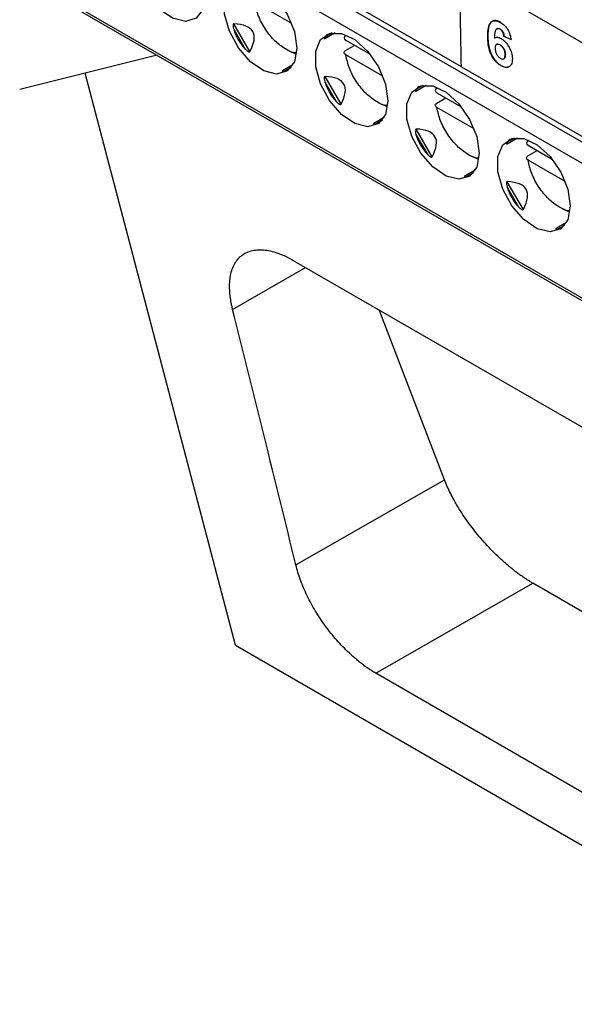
# Model space of a CAD drawing. Header units: millimetres. Extents: x 87 to 936, y -49 to 894.
# Tile 86 of 107: x 734 to 755, y 620 to 658. Entities that reach past the tile are written whole.
import ezdxf

# ---------------------------------------------------------------- set-up
doc = ezdxf.new("R2010")
doc.units = ezdxf.units.MM

msp = doc.modelspace()

# ---------------------------------------------------------------- linework, layer by layer
at = {"color": 7, "linetype": 'Continuous', "lineweight": 25}
for p, q in [((750.817, 656.158), (732.846, 666.532)), ((781.164, 642.273), (750.758, 659.826)), ((734.242, 659.357), (779.623, 633.159)), ((744.236, 657.829), (742.793, 658.661)), ((742.612, 656.746), (741.991, 657.822)), ((741.984, 657.614), (742.428, 656.844)), ((745.515, 657.251), (745.917, 657.483)), ((746.326, 657.357), (746.334, 657.398)), ((752.194, 657.63), (752.187, 657.626)), ((752.314, 657.622), (752.307, 657.618)), ((752.472, 657.34), (752.465, 657.336)), ((752.744, 657.21), (752.465, 657.336)), ((752.472, 657.34), (752.751, 657.214)), ((746.326, 656.785), (746.68, 656.989)), ((746.329, 657.192), (747.276, 656.645)), ((751.845, 657.321), (751.838, 657.317)), ((752.179, 657.024), (752.172, 657.02)), ((752.319, 657.006), (752.312, 657.002)), ((739.016, 656.601), (733.683, 655.271)), ((744.416, 656.637), (744.148, 656.757)), ((747.771, 655.788), (746.329, 656.62)), ((752.521, 656.63), (752.514, 656.626)), ((744.281, 656.233), (743.88, 656.002)), ((752.352, 656.207), (752.345, 656.203)), ((752.465, 656.465), (752.472, 656.469)), ((742.049, 633.715), (736.223, 655.904)), ((750.817, 656.158), (779.444, 639.631)), ((745.519, 655.573), (745.964, 654.803)), ((746.148, 654.705), (745.527, 655.781)), ((749.051, 655.21), (749.452, 655.442)), ((749.862, 655.316), (749.87, 655.357)), ((749.864, 655.151), (750.812, 654.604)), ((747.951, 654.596), (747.683, 654.716)), ((749.862, 654.744), (750.215, 654.948)), ((751.307, 653.747), (749.864, 654.579)), ((747.817, 654.192), (747.416, 653.961)), ((749.055, 653.532), (749.499, 652.762)), ((749.684, 652.664), (749.062, 653.74)), ((752.587, 653.169), (752.988, 653.401)), ((753.397, 653.275), (753.405, 653.316)), ((753.397, 652.703), (753.751, 652.907)), ((753.4, 653.11), (754.347, 652.563)), ((751.487, 652.555), (751.219, 652.675)), ((754.842, 651.706), (753.4, 652.538)), ((751.352, 652.151), (750.951, 651.919)), ((753.219, 650.623), (752.598, 651.699)), ((752.59, 651.491), (753.035, 650.721)), ((755.022, 650.514), (754.754, 650.634)), ((754.888, 650.11), (754.487, 649.878)), ((744.295, 648.647), (777.304, 629.591)), ((750.158, 640.136), (747.622, 646.726)), ((744.395, 636.831), (750.158, 640.136)), ((747.498, 632.631), (753.586, 636.123)), ((813.463, 601.557), (753.586, 636.123)), ((742.049, 633.715), (779.444, 612.127)), ((779.184, 614.339), (747.498, 632.631))]:
    msp.add_line(p, q, dxfattribs=at)
at = {"color": 8, "linetype": 'Continuous', "lineweight": 25}
for p, q in [((734.534, 665.332), (779.45, 639.403)), ((779.469, 638.575), (734.18, 664.72)), ((734.18, 659.494), (779.62, 633.262)), ((745.802, 657.474), (745.519, 657.311)), ((743.934, 655.975), (744.216, 656.138)), ((749.337, 655.433), (749.055, 655.27)), ((747.469, 653.934), (747.752, 654.097)), ((752.873, 653.392), (752.59, 653.229)), ((751.005, 651.893), (751.287, 652.056)), ((754.54, 649.852), (754.823, 650.015)), ((741.944, 646.746), (744.775, 648.369))]:
    msp.add_line(p, q, dxfattribs=at)
at = {"color": 7, "linetype": 'Continuous', "lineweight": 25, "flags": 128}
for points in [[(740.898, 658.923), (740.802, 658.388), (740.529, 658.036), (740.114, 657.914), (739.614, 658.038), (739.096, 658.392), (738.631, 658.928), (738.281, 659.574), (738.093, 660.242), (738.093, 660.842), (738.281, 661.293), (738.631, 661.535), (739.096, 661.534), (739.614, 661.29), (740.114, 660.837), (740.529, 660.236), (740.802, 659.568), (740.898, 658.923)], [(744.433, 656.882), (744.338, 656.347), (744.064, 655.995), (743.649, 655.873), (743.149, 655.997), (742.632, 656.351), (742.167, 656.887), (741.817, 657.533), (741.629, 658.201), (741.629, 658.801), (741.817, 659.252), (742.167, 659.494), (742.632, 659.493), (743.149, 659.249), (743.649, 658.796), (744.064, 658.195), (744.338, 657.527), (744.433, 656.882)], [(747.969, 654.841), (747.873, 654.306), (747.6, 653.954), (747.185, 653.832), (746.685, 653.956), (746.167, 654.31), (745.702, 654.846), (745.352, 655.492), (745.164, 656.16), (745.164, 656.76), (745.352, 657.211), (745.702, 657.453), (746.167, 657.452), (746.685, 657.208), (747.185, 656.755), (747.6, 656.154), (747.873, 655.486), (747.969, 654.841)], [(751.504, 652.8), (751.409, 652.265), (751.135, 651.913), (750.72, 651.791), (750.22, 651.915), (749.703, 652.269), (749.238, 652.805), (748.888, 653.451), (748.7, 654.119), (748.7, 654.719), (748.888, 655.17), (749.238, 655.412), (749.703, 655.411), (750.22, 655.167), (750.72, 654.714), (751.135, 654.113), (751.409, 653.445), (751.504, 652.8)], [(755.04, 650.759), (754.944, 650.224), (754.671, 649.872), (754.256, 649.75), (753.756, 649.874), (753.239, 650.228), (752.773, 650.764), (752.423, 651.41), (752.235, 652.078), (752.235, 652.678), (752.423, 653.129), (752.773, 653.371), (753.239, 653.369), (753.756, 653.126), (754.256, 652.673), (754.671, 652.072), (754.944, 651.404), (755.04, 650.759)]]:
    msp.add_lwpolyline(points, dxfattribs=at)
at = {"color": 7, "linetype": 'Continuous', "lineweight": 25}
for centre, major_axis, ratio, start_param, end_param in [((734.258, 652.641), (8.463, 4.885), 0.204676, 5.967402, 6.598996), ((743.977, 658.251), (1.816, 1.049), 0.953495, 2.917197, 3.365347), ((747.512, 656.21), (2.02, -1.057), 0.444531, 2.938632, 3.090972), ((743.977, 658.251), (0.095, 2.277), 0.44448, 3.192324, 3.344497), ((747.512, 656.21), (1.816, 1.049), 0.953495, 2.917197, 3.365347), ((737.793, 650.6), (8.463, 4.885), 0.204676, 5.967402, 6.598996), ((751.048, 654.169), (2.02, -1.057), 0.444531, 2.938632, 3.090972), ((747.512, 656.21), (0.095, 2.277), 0.44448, 3.192324, 3.344497), ((751.048, 654.169), (1.816, 1.049), 0.953495, 2.917197, 3.365347), ((741.329, 648.559), (8.463, 4.885), 0.204676, 5.967402, 6.598996), ((754.583, 652.128), (2.02, -1.057), 0.444531, 2.938632, 3.090972), ((751.048, 654.169), (0.095, 2.277), 0.44448, 3.192324, 3.344497), ((744.864, 646.518), (8.463, 4.885), 0.204676, 5.967402, 6.598996), ((754.583, 652.128), (1.816, 1.049), 0.953495, 2.917197, 3.365347), ((754.583, 652.128), (0.095, 2.277), 0.44448, 3.192324, 3.344497)]:
    msp.add_ellipse(centre, major_axis=major_axis, ratio=ratio, start_param=start_param, end_param=end_param, dxfattribs=at)
for points in [[(750.817, 656.158), (750.793, 657.378), (750.773, 658.601), (750.758, 659.826)], [(744.395, 636.831), (743.586, 640.142), (742.768, 643.446), (741.944, 646.746)]]:
    msp.add_open_spline(points, degree=3, dxfattribs=at)
for points, knots in [([(744.431, 656.7), (744.416, 656.698), (744.284, 656.686), (743.984, 656.834), (743.576, 657.138), (743.203, 657.597), (742.916, 658.133), (742.833, 658.489), (742.793, 658.661)], [0, 0, 0, 0, 0.02534, 0.215604, 0.405869, 0.607802, 0.809736, 1, 1, 1, 1]), ([(741.991, 657.822), (741.984, 657.822), (741.976, 657.818), (741.966, 657.804), (741.963, 657.794), (741.958, 657.766), (741.958, 657.746), (741.964, 657.688), (741.973, 657.651), (741.984, 657.614)], [0, 0, 0, 0, 0.125, 0.125, 0.25, 0.25, 0.5, 0.5, 1, 1, 1, 1]), ([(751.838, 657.317), (751.838, 657.414), (751.84, 657.509), (751.863, 657.684), (751.884, 657.768), (751.962, 657.894), (752.021, 657.934), (752.13, 657.947), (752.17, 657.942), (752.253, 657.919), (752.296, 657.898), (752.339, 657.874)], [0, 0, 0, 0, 0.25, 0.25, 0.5, 0.5, 0.75, 0.75, 0.875, 0.875, 1, 1, 1, 1]), ([(752.346, 657.878), (752.303, 657.902), (752.261, 657.922), (752.178, 657.946), (752.138, 657.951), (752.03, 657.938), (751.97, 657.9), (751.891, 657.774), (751.871, 657.691), (751.847, 657.514), (751.845, 657.418), (751.845, 657.321)], [0, 0, 0, 0, 0.125, 0.125, 0.25, 0.25, 0.5, 0.5, 0.75, 0.75, 1, 1, 1, 1]), ([(752.339, 657.874), (752.39, 657.844), (752.44, 657.808), (752.536, 657.711), (752.58, 657.654), (752.652, 657.531), (752.681, 657.465), (752.722, 657.336), (752.735, 657.272), (752.744, 657.21)], [0, 0, 0, 0, 0.25, 0.25, 0.5, 0.5, 0.75, 0.75, 1, 1, 1, 1]), ([(746.326, 657.357), (746.288, 657.335), (746.268, 657.305), (746.269, 657.244), (746.291, 657.214), (746.329, 657.192)], [0, 0, 0, 0, 0.5, 0.5, 1, 1, 1, 1]), ([(752.307, 657.618), (752.285, 657.63), (752.264, 657.638), (752.224, 657.641), (752.206, 657.636), (752.16, 657.612), (752.14, 657.577), (752.105, 657.456), (752.099, 657.36), (752.095, 657.264)], [0, 0, 0, 0, 0.125, 0.125, 0.25, 0.25, 0.5, 0.5, 1, 1, 1, 1]), ([(752.196, 657.627), (752.203, 657.632), (752.222, 657.646), (752.264, 657.646), (752.298, 657.629), (752.314, 657.622)], [0, 0, 0, 0, 0.234175, 0.640575, 1, 1, 1, 1]), ([(752.465, 657.336), (752.462, 657.362), (752.459, 657.388), (752.445, 657.441), (752.435, 657.469), (752.407, 657.522), (752.39, 657.547), (752.35, 657.589), (752.329, 657.604), (752.307, 657.618)], [0, 0, 0, 0, 0.25, 0.25, 0.5, 0.5, 0.75, 0.75, 1, 1, 1, 1]), ([(752.314, 657.622), (752.336, 657.608), (752.356, 657.594), (752.396, 657.552), (752.414, 657.527), (752.455, 657.447), (752.466, 657.392), (752.472, 657.34)], [0, 0, 0, 0, 0.25, 0.25, 0.5, 0.5, 1, 1, 1, 1]), ([(745.519, 657.311), (745.513, 657.302), (745.501, 657.283), (745.494, 657.262), (745.495, 657.25), (745.499, 657.246), (745.506, 657.247), (745.511, 657.249), (745.515, 657.251), (745.515, 657.251)], [0, 0, 0, 0, 0.314101, 0.617278, 0.763723, 0.876695, 0.938022, 0.98977, 1, 1, 1, 1]), ([(752.345, 656.203), (752.304, 656.228), (752.263, 656.255), (752.183, 656.326), (752.144, 656.367), (752.037, 656.501), (751.977, 656.607), (751.897, 656.82), (751.874, 656.924), (751.846, 657.126), (751.84, 657.222), (751.838, 657.317)], [0, 0, 0, 0, 0.125, 0.125, 0.25, 0.25, 0.5, 0.5, 0.75, 0.75, 1, 1, 1, 1]), ([(751.845, 657.321), (751.847, 657.226), (751.853, 657.13), (751.881, 656.929), (751.904, 656.824), (751.984, 656.612), (752.044, 656.506), (752.15, 656.372), (752.188, 656.331), (752.269, 656.26), (752.311, 656.232), (752.352, 656.207)], [0, 0, 0, 0, 0.25, 0.25, 0.5, 0.5, 0.75, 0.75, 0.875, 0.875, 1, 1, 1, 1]), ([(752.095, 657.264), (752.128, 657.287), (752.166, 657.303), (752.233, 657.3), (752.257, 657.295), (752.305, 657.278), (752.33, 657.265), (752.355, 657.252)], [0, 0, 0, 0, 0.5, 0.5, 0.75, 0.75, 1, 1, 1, 1]), ([(752.312, 657.002), (752.285, 657.016), (752.259, 657.028), (752.21, 657.034), (752.187, 657.029), (752.151, 657.006), (752.138, 656.986), (752.124, 656.936), (752.122, 656.906), (752.122, 656.875)], [0, 0, 0, 0, 0.25, 0.25, 0.5, 0.5, 0.75, 0.75, 1, 1, 1, 1]), ([(752.181, 657.021), (752.189, 657.026), (752.21, 657.039), (752.259, 657.036), (752.299, 657.016), (752.319, 657.006)], [0, 0, 0, 0, 0.221147, 0.60389, 1, 1, 1, 1]), ([(752.514, 656.626), (752.513, 656.659), (752.51, 656.692), (752.496, 656.763), (752.484, 656.801), (752.447, 656.873), (752.423, 656.906), (752.37, 656.963), (752.341, 656.984), (752.312, 657.002)], [0, 0, 0, 0, 0.25, 0.25, 0.5, 0.5, 0.75, 0.75, 1, 1, 1, 1]), ([(752.319, 657.006), (752.348, 656.988), (752.376, 656.969), (752.429, 656.911), (752.453, 656.878), (752.49, 656.806), (752.503, 656.768), (752.517, 656.697), (752.52, 656.663), (752.521, 656.63)], [0, 0, 0, 0, 0.25, 0.25, 0.5, 0.5, 0.75, 0.75, 1, 1, 1, 1]), ([(752.355, 657.252), (752.384, 657.234), (752.413, 657.216), (752.471, 657.17), (752.499, 657.143), (752.58, 657.057), (752.628, 656.988), (752.709, 656.845), (752.741, 656.768), (752.782, 656.621), (752.79, 656.549), (752.793, 656.481)], [0, 0, 0, 0, 0.125, 0.125, 0.25, 0.25, 0.5, 0.5, 0.75, 0.75, 1, 1, 1, 1]), ([(742.428, 656.844), (742.444, 656.827), (742.46, 656.812), (742.477, 656.797), (742.493, 656.782), (742.511, 656.768), (742.53, 656.757), (742.539, 656.751), (742.548, 656.746), (742.558, 656.742), (742.565, 656.739), (742.573, 656.736), (742.581, 656.735), (742.585, 656.734), (742.589, 656.734), (742.593, 656.734), (742.597, 656.735), (742.6, 656.736), (742.603, 656.737), (742.605, 656.738), (742.608, 656.74), (742.61, 656.742), (742.611, 656.744), (742.612, 656.745), (742.612, 656.746)], [0, 0, 0, 0, 0.0000683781, 0.0000683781, 0.0000683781, 0.0001344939, 0.0001344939, 0.0001344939, 0.0001663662, 0.0001663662, 0.0001663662, 0.0001910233, 0.0001910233, 0.0001910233, 0.000204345, 0.000204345, 0.000204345, 0.0002156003, 0.0002156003, 0.0002156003, 0.0002269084, 0.0002269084, 0.0002269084, 0.0002330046, 0.0002330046, 0.0002330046, 0.0002330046]), ([(746.329, 656.62), (746.291, 656.642), (746.269, 656.672), (746.268, 656.733), (746.288, 656.763), (746.326, 656.785)], [0, 0, 0, 0, 0.5, 0.5, 1, 1, 1, 1]), ([(747.947, 654.657), (747.938, 654.657), (747.812, 654.646), (747.519, 654.794), (747.112, 655.096), (746.739, 655.556), (746.452, 656.092), (746.369, 656.448), (746.329, 656.62)], [0, 0, 0, 0, 0.014695, 0.207038, 0.39938, 0.603519, 0.807658, 1, 1, 1, 1]), ([(752.122, 656.875), (752.123, 656.841), (752.126, 656.806), (752.143, 656.733), (752.157, 656.694), (752.197, 656.62), (752.222, 656.585), (752.262, 656.54), (752.276, 656.526), (752.305, 656.502), (752.32, 656.492), (752.335, 656.483)], [0, 0, 0, 0, 0.25, 0.25, 0.5, 0.5, 0.75, 0.75, 0.875, 0.875, 1, 1, 1, 1]), ([(752.335, 656.483), (752.362, 656.469), (752.388, 656.457), (752.437, 656.453), (752.459, 656.459), (752.492, 656.488), (752.502, 656.512), (752.513, 656.565), (752.514, 656.595), (752.514, 656.626)], [0, 0, 0, 0, 0.25, 0.25, 0.5, 0.5, 0.75, 0.75, 1, 1, 1, 1]), ([(752.521, 656.63), (752.519, 656.595), (752.518, 656.54), (752.498, 656.485), (752.477, 656.476), (752.47, 656.473)], [0, 0, 0, 0, 0.526722, 0.841247, 1, 1, 1, 1]), ([(752.793, 656.481), (752.792, 656.411), (752.787, 656.345), (752.75, 656.234), (752.718, 656.191), (752.635, 656.137), (752.583, 656.127), (752.498, 656.138), (752.468, 656.146), (752.407, 656.169), (752.376, 656.186), (752.345, 656.203)], [0, 0, 0, 0, 0.25, 0.25, 0.5, 0.5, 0.75, 0.75, 0.875, 0.875, 1, 1, 1, 1]), ([(752.352, 656.207), (752.409, 656.18), (752.512, 656.13), (752.623, 656.13), (752.663, 656.162), (752.673, 656.17)], [0, 0, 0, 0, 0.47487, 0.866177, 1, 1, 1, 1]), ([(743.892, 656.007), (743.883, 656.004), (743.876, 655.999), (743.868, 655.992), (743.867, 655.989), (743.869, 655.982), (743.875, 655.979), (743.895, 655.974), (743.914, 655.973), (743.934, 655.975)], [0, 0, 0, 0, 0.125, 0.125, 0.25, 0.25, 0.5, 0.5, 1, 1, 1, 1]), ([(745.527, 655.781), (745.519, 655.781), (745.512, 655.777), (745.501, 655.763), (745.499, 655.753), (745.493, 655.725), (745.494, 655.705), (745.499, 655.647), (745.508, 655.61), (745.519, 655.573)], [0, 0, 0, 0, 0.125, 0.125, 0.25, 0.25, 0.5, 0.5, 1, 1, 1, 1]), ([(749.055, 655.27), (749.049, 655.261), (749.037, 655.242), (749.029, 655.221), (749.03, 655.209), (749.035, 655.205), (749.042, 655.206), (749.047, 655.208), (749.05, 655.21), (749.051, 655.21)], [0, 0, 0, 0, 0.314101, 0.617278, 0.763723, 0.876695, 0.938022, 0.98977, 1, 1, 1, 1]), ([(749.862, 655.316), (749.824, 655.294), (749.803, 655.263), (749.805, 655.203), (749.827, 655.173), (749.864, 655.151)], [0, 0, 0, 0, 0.5, 0.5, 1, 1, 1, 1]), ([(745.964, 654.803), (745.979, 654.786), (745.995, 654.771), (746.012, 654.756), (746.029, 654.741), (746.046, 654.727), (746.065, 654.716), (746.074, 654.71), (746.083, 654.705), (746.093, 654.701), (746.101, 654.698), (746.109, 654.695), (746.116, 654.694), (746.12, 654.693), (746.125, 654.693), (746.129, 654.693), (746.132, 654.694), (746.135, 654.695), (746.138, 654.696), (746.141, 654.697), (746.143, 654.699), (746.145, 654.701), (746.146, 654.703), (746.147, 654.704), (746.148, 654.705)], [0, 0, 0, 0, 0.0000683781, 0.0000683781, 0.0000683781, 0.0001344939, 0.0001344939, 0.0001344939, 0.0001663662, 0.0001663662, 0.0001663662, 0.0001910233, 0.0001910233, 0.0001910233, 0.000204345, 0.000204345, 0.000204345, 0.0002156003, 0.0002156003, 0.0002156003, 0.0002269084, 0.0002269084, 0.0002269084, 0.0002330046, 0.0002330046, 0.0002330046, 0.0002330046]), ([(749.864, 654.579), (749.827, 654.601), (749.805, 654.631), (749.803, 654.692), (749.824, 654.722), (749.862, 654.744)], [0, 0, 0, 0, 0.5, 0.5, 1, 1, 1, 1]), ([(751.482, 652.616), (751.474, 652.616), (751.348, 652.605), (751.055, 652.753), (750.647, 653.055), (750.274, 653.515), (749.987, 654.051), (749.904, 654.407), (749.864, 654.579)], [0, 0, 0, 0, 0.0146952, 0.2070376, 0.3993799, 0.6035188, 0.8076577, 1, 1, 1, 1]), ([(747.428, 653.966), (747.419, 653.963), (747.411, 653.958), (747.404, 653.951), (747.403, 653.948), (747.405, 653.941), (747.411, 653.938), (747.431, 653.933), (747.45, 653.932), (747.469, 653.934)], [0, 0, 0, 0, 0.125, 0.125, 0.25, 0.25, 0.5, 0.5, 1, 1, 1, 1]), ([(749.062, 653.74), (749.055, 653.74), (749.047, 653.736), (749.037, 653.722), (749.034, 653.712), (749.029, 653.684), (749.029, 653.664), (749.035, 653.606), (749.044, 653.569), (749.055, 653.532)], [0, 0, 0, 0, 0.125, 0.125, 0.25, 0.25, 0.5, 0.5, 1, 1, 1, 1]), ([(752.59, 653.229), (752.584, 653.22), (752.572, 653.201), (752.565, 653.18), (752.566, 653.168), (752.57, 653.164), (752.577, 653.165), (752.583, 653.167), (752.586, 653.169), (752.586, 653.169)], [0, 0, 0, 0, 0.314101, 0.617278, 0.763723, 0.876695, 0.938022, 0.98977, 1, 1, 1, 1]), ([(753.397, 653.275), (753.359, 653.253), (753.339, 653.222), (753.34, 653.162), (753.362, 653.132), (753.4, 653.11)], [0, 0, 0, 0, 0.5, 0.5, 1, 1, 1, 1]), ([(749.499, 652.762), (749.515, 652.745), (749.531, 652.729), (749.548, 652.715), (749.564, 652.7), (749.582, 652.686), (749.601, 652.675), (749.61, 652.669), (749.619, 652.664), (749.629, 652.66), (749.636, 652.657), (749.644, 652.654), (749.652, 652.653), (749.656, 652.652), (749.66, 652.652), (749.664, 652.652), (749.668, 652.653), (749.671, 652.654), (749.674, 652.655), (749.677, 652.656), (749.679, 652.658), (749.681, 652.66), (749.682, 652.662), (749.683, 652.663), (749.684, 652.664)], [0, 0, 0, 0, 0.0000683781, 0.0000683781, 0.0000683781, 0.0001344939, 0.0001344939, 0.0001344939, 0.0001663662, 0.0001663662, 0.0001663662, 0.0001910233, 0.0001910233, 0.0001910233, 0.000204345, 0.000204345, 0.000204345, 0.0002156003, 0.0002156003, 0.0002156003, 0.0002269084, 0.0002269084, 0.0002269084, 0.0002330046, 0.0002330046, 0.0002330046, 0.0002330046]), ([(753.4, 652.538), (753.362, 652.56), (753.34, 652.59), (753.339, 652.651), (753.359, 652.681), (753.397, 652.703)], [0, 0, 0, 0, 0.5, 0.5, 1, 1, 1, 1]), ([(755.018, 650.575), (755.009, 650.575), (754.884, 650.564), (754.59, 650.712), (754.183, 651.014), (753.81, 651.474), (753.523, 652.01), (753.44, 652.366), (753.4, 652.538)], [0, 0, 0, 0, 0.014695, 0.207038, 0.39938, 0.603519, 0.807658, 1, 1, 1, 1]), ([(750.964, 651.925), (750.954, 651.922), (750.947, 651.917), (750.939, 651.91), (750.939, 651.907), (750.94, 651.9), (750.946, 651.897), (750.966, 651.892), (750.985, 651.891), (751.005, 651.893)], [0, 0, 0, 0, 0.125, 0.125, 0.25, 0.25, 0.5, 0.5, 1, 1, 1, 1]), ([(752.598, 651.699), (752.59, 651.699), (752.583, 651.695), (752.573, 651.681), (752.57, 651.671), (752.564, 651.643), (752.565, 651.623), (752.57, 651.565), (752.579, 651.528), (752.59, 651.491)], [0, 0, 0, 0, 0.125, 0.125, 0.25, 0.25, 0.5, 0.5, 1, 1, 1, 1]), ([(753.035, 650.721), (753.05, 650.704), (753.066, 650.688), (753.084, 650.674), (753.1, 650.659), (753.117, 650.645), (753.136, 650.634), (753.145, 650.628), (753.155, 650.623), (753.164, 650.619), (753.172, 650.616), (753.18, 650.613), (753.187, 650.612), (753.192, 650.611), (753.196, 650.611), (753.2, 650.611), (753.203, 650.612), (753.206, 650.612), (753.209, 650.614), (753.212, 650.615), (753.215, 650.617), (753.216, 650.619), (753.217, 650.621), (753.218, 650.622), (753.219, 650.623)], [0, 0, 0, 0, 0.0000683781, 0.0000683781, 0.0000683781, 0.0001344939, 0.0001344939, 0.0001344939, 0.0001663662, 0.0001663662, 0.0001663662, 0.0001910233, 0.0001910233, 0.0001910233, 0.000204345, 0.000204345, 0.000204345, 0.0002156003, 0.0002156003, 0.0002156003, 0.0002269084, 0.0002269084, 0.0002269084, 0.0002330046, 0.0002330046, 0.0002330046, 0.0002330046]), ([(754.499, 649.884), (754.49, 649.881), (754.482, 649.876), (754.475, 649.869), (754.474, 649.866), (754.476, 649.859), (754.482, 649.856), (754.502, 649.851), (754.521, 649.85), (754.54, 649.852)], [0, 0, 0, 0, 0.125, 0.125, 0.25, 0.25, 0.5, 0.5, 1, 1, 1, 1]), ([(741.944, 646.746), (741.933, 646.793), (741.911, 646.886), (741.883, 647.023), (741.861, 647.158), (741.844, 647.29), (741.826, 647.481), (741.821, 647.724), (741.847, 648.002), (741.904, 648.253), (742.023, 648.548), (742.252, 648.84), (742.576, 649.006), (742.884, 649.06), (743.136, 649.058), (743.406, 649.017), (743.659, 648.944), (743.888, 648.854), (744.089, 648.761), (744.226, 648.685), (744.295, 648.647)], [0, 0, 0, 0, 0.025198, 0.050311, 0.075387, 0.100469, 0.125604, 0.187494, 0.249351, 0.311055, 0.372721, 0.496947, 0.62349, 0.686392, 0.74922, 0.811701, 0.874161, 0.916126, 0.957996, 1, 1, 1, 1]), ([(753.586, 636.123), (753.542, 636.149), (753.453, 636.201), (753.319, 636.287), (753.182, 636.379), (753.045, 636.477), (752.907, 636.581), (752.768, 636.69), (752.629, 636.805), (752.357, 637.04), (751.948, 637.431), (751.456, 637.985), (751.011, 638.567), (750.713, 639.026), (750.512, 639.378), (750.386, 639.618), (750.263, 639.875), (750.194, 640.047), (750.158, 640.136)], [0, 0, 0, 0, 0.0325078, 0.0651174, 0.0978337, 0.130662, 0.1636071, 0.1966742, 0.229868, 0.2631936, 0.3925468, 0.5278871, 0.6475515, 0.7776634, 0.8264073, 0.8797103, 0.9375742, 1, 1, 1, 1]), ([(747.498, 632.631), (747.448, 632.66), (747.349, 632.719), (747.2, 632.817), (747.051, 632.922), (746.902, 633.035), (746.754, 633.156), (746.606, 633.284), (746.344, 633.524), (745.977, 633.904), (745.538, 634.453), (745.149, 635.035), (744.877, 635.536), (744.693, 635.938), (744.573, 636.241), (744.471, 636.54), (744.42, 636.733), (744.395, 636.831)], [0, 0, 0, 0, 0.036974, 0.073745, 0.110418, 0.147093, 0.183875, 0.220866, 0.258166, 0.382366, 0.506286, 0.628279, 0.750625, 0.812946, 0.874965, 0.937159, 1, 1, 1, 1])]:
    msp.add_open_spline(points, degree=3, knots=knots, dxfattribs=at)

doc.saveas('drawing.dxf')
